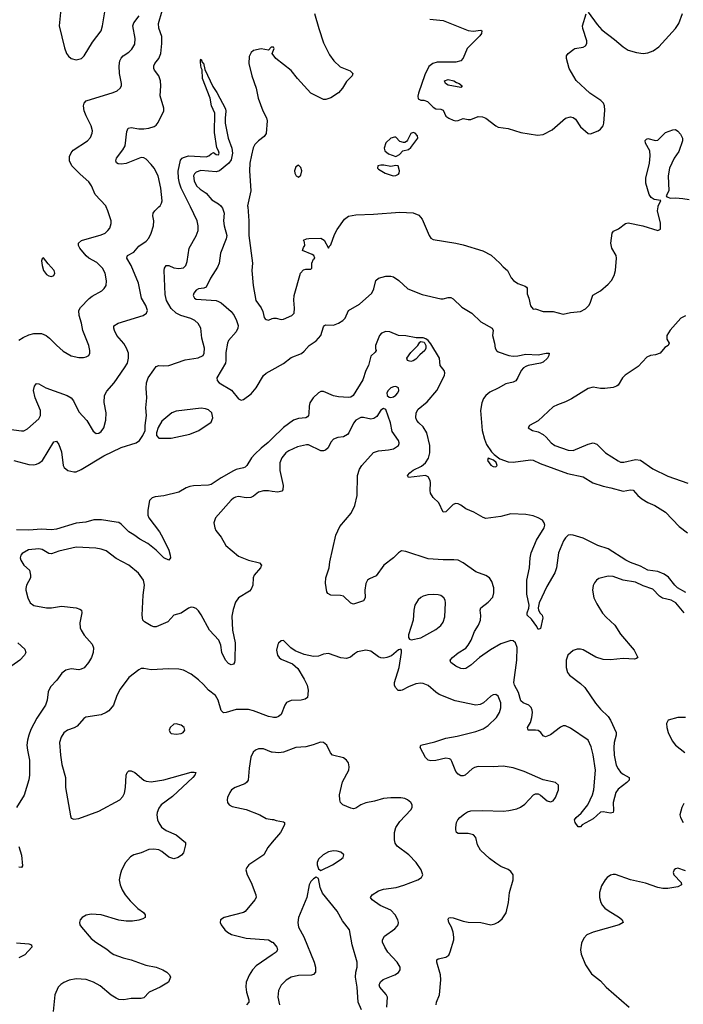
# Model space of a CAD drawing. Header units: inches. Extents: x 990586 to 1117858, y 769490 to 892071.
# Tile 129 of 248: x 1077976 to 1083293, y 803613 to 811500. Entities that reach past the tile are written whole.
import ezdxf

# ---------------------------------------------------------------- set-up
doc = ezdxf.new("R2010")
doc.units = ezdxf.units.IN
doc.header["$MEASUREMENT"] = 0
for name, color, linetype in [('B0870', 7, 'Continuous'), ('B0871', 7, 'Continuous'), ('B0880', 7, 'Continuous'), ('B0881', 7, 'Continuous')]:
    doc.layers.add(name, color=color, linetype=linetype)

msp = doc.modelspace()

# ---------------------------------------------------------------- linework, layer by layer
at = {"layer": 'B0870', "color": 6}
for points, elevation in [([(1077890, 808218.9), (1077990, 808205.4), (1078010, 808207.1), (1078037.6, 808222.4), (1078130, 808304), (1078142.3, 808330), (1078142.4, 808370), (1078101.1, 808470), (1078088.2, 808530), (1078094.2, 808565.8), (1078110, 808585.4), (1078130, 808583.6), (1078186.7, 808550), (1078355.5, 808490), (1078390, 808470.6), (1078406.8, 808446.8), (1078450, 808358.9), (1078513.1, 808290), (1078565.3, 808205.3), (1078590, 808186.4), (1078610, 808187.2), (1078630, 808201.4), (1078649.4, 808230), (1078667, 808293), (1078669.3, 808350), (1078652.4, 808432.4), (1078656.8, 808490), (1078675.7, 808524.3), (1078733.1, 808590), (1078817, 808710), (1078839.3, 808750), (1078849, 808790), (1078846.8, 808830), (1078832.7, 808870), (1078810, 808905), (1078755.1, 808970), (1078735.3, 809010), (1078729.3, 809030), (1078731, 809049), (1078765.2, 809070), (1078965, 809130), (1078992.8, 809150), (1079000.6, 809170), (1078987.5, 809210), (1078952.1, 809270), (1078928.1, 809390), (1078868.4, 809530), (1078834.1, 809590), (1078837.1, 809602.9), (1078840.8, 809610), (1078890, 809637.8), (1078930, 809685.3), (1078990, 809726.5), (1079010.6, 809750), (1079029.6, 809790), (1079047.1, 809850), (1079050.8, 809889.2), (1079043.1, 809930), (1079045, 809950), (1079058.3, 809970), (1079090.8, 810000)], 2600), ([(1077930, 807967.8), (1078050, 807937), (1078090, 807935), (1078110, 807938.7), (1078130, 807947), (1078158.4, 807970), (1078250, 808117.8), (1078270, 808125), (1078290, 808096.8), (1078310, 808038.6), (1078325.4, 807930), (1078332.5, 807912.5), (1078361.5, 807890), (1078410, 807877.3), (1078430, 807879.2), (1078470, 807896.1), (1078650, 808007), (1078790, 808073.4), (1078909.9, 808110), (1078935.3, 808130), (1078963.5, 808170), (1078980.7, 808210), (1078980.8, 808250), (1078993.2, 808330), (1078987, 808390), (1078995.8, 808470), (1078988.4, 808548.4), (1078992.1, 808590), (1079004.6, 808630), (1079050, 808696.2), (1079070, 808721.6), (1079090, 808729.1), (1079130, 808726.2), (1079170, 808730.6), (1079303.3, 808776.7), (1079407.5, 808792.5), (1079445.2, 808810), (1079454.6, 808830), (1079456.8, 808870), (1079436.1, 808950), (1079427.9, 809027.9), (1079406.2, 809066.2), (1079378.3, 809090), (1079346.7, 809106.7), (1079267.5, 809130), (1079230, 809149.9), (1079190, 809187.2), (1079152.8, 809250), (1079142.5, 809297.5), (1079134.9, 809490), (1079136.4, 809510), (1079150, 809530.8), (1079170, 809530.4), (1079210, 809513.6), (1079250, 809506.1), (1079290, 809513), (1079306.1, 809530), (1079316.9, 809563.1), (1079333.4, 809670), (1079391.2, 809768.8), (1079405.5, 809810), (1079407.5, 809850), (1079397.5, 809890), (1079343.6, 810000)], 2500), ([(1077968.2, 808931.8), (1078005.4, 808954.6), (1078050, 808976.3), (1078090, 808986.7), (1078150, 808985.1), (1078189.6, 808969.6), (1078215.9, 808950), (1078270, 808892), (1078325.2, 808845.2), (1078390, 808807.6), (1078450, 808793.4), (1078486.6, 808793.4), (1078510, 808798.6), (1078530, 808810.3), (1078538.7, 808830), (1078539.1, 808850), (1078530.3, 808890), (1078482.9, 809010), (1078471.7, 809070), (1078453.1, 809130), (1078451.5, 809170), (1078464.1, 809195.9), (1078533.4, 809266.6), (1078555.9, 809284.1), (1078633.1, 809326.9), (1078654.3, 809345.7), (1078668.1, 809370), (1078671.3, 809408.7), (1078660.9, 809470), (1078639, 809510), (1078595.5, 809555.5), (1078530, 809590), (1078507.7, 809607.7), (1078458.1, 809670), (1078446.6, 809690), (1078448, 809710), (1078471.5, 809730), (1078630, 809776.4), (1078660.1, 809790), (1078683.6, 809810), (1078698.4, 809830), (1078710, 809866.4), (1078709, 809890), (1078683.5, 809970), (1078669.9, 810000)], 2700), ([(1079593.9, 810000), (1079600.3, 809990), (1079614.2, 809950), (1079610.5, 809890), (1079614, 809850), (1079635.2, 809770), (1079630, 809744.7), (1079584.7, 809630), (1079575.2, 809550), (1079562, 809518), (1079504.8, 809430), (1079470, 809358.5), (1079450.6, 809349.4), (1079410, 809344.4), (1079390, 809332.7), (1079372.2, 809310), (1079367, 809290), (1079376, 809270), (1079390, 809260.8), (1079550, 809249.6), (1079570, 809243.9), (1079590, 809232.1), (1079670, 809163.1), (1079693.8, 809130), (1079714, 809090), (1079726.1, 809050), (1079724.7, 809030), (1079710, 808998.9), (1079650, 808930.3), (1079640.5, 808910), (1079627.1, 808832.9), (1079629.1, 808770), (1079624.8, 808750), (1079556.3, 808630), (1079557.2, 808610), (1079573.3, 808590), (1079672.5, 808532.5), (1079730, 808462.6), (1079750, 808452.8), (1079770, 808456.8), (1079830, 808501.8), (1079869.6, 808550), (1079930, 808650), (1079950, 808667.4), (1080000, 808695.9)], 2500), ([(1079803.4, 810000), (1079812.7, 809890), (1079811, 809770), (1079842.4, 809550), (1079836.9, 809490), (1079846.3, 809370), (1079868.7, 809250), (1079911.7, 809191.7), (1079923.6, 809163.6), (1079935.2, 809115.2), (1079943.1, 809103.1), (1079950, 809097.6), (1079970, 809094.3), (1080000, 809106.4)], 2600), ([(1080000, 808145.1), (1079967.3, 808112.7), (1079911, 808069), (1079859.3, 808020.7), (1079833.8, 807990), (1079796.8, 807930), (1079783.1, 807916.9), (1079770, 807909.7), (1079710, 807897.1), (1079690, 807887.3), (1079589.3, 807830.7), (1079510, 807776.8), (1079489.5, 807770.5), (1079370, 807765.2), (1079340, 807760), (1079310.6, 807749.4), (1079250, 807715.1), (1079130, 807687.2), (1079061.9, 807678.1), (1079038.3, 807670), (1079016.6, 807650), (1079002, 807570), (1079003.7, 807530), (1079009.7, 807510), (1079096.7, 807396.7), (1079123.9, 807350), (1079170, 807250), (1079182, 807210), (1079183.5, 807190), (1079170.5, 807170), (1079130, 807190.4), (1079070.4, 807250.4), (1079003.2, 807303.2), (1078938.6, 807338.6), (1078890, 807374.5), (1078850, 807397.4), (1078790, 807458.9), (1078770, 807471.3), (1078750, 807475.7), (1078632.8, 807492.8), (1078570, 807495.2), (1078506, 807474), (1078430, 807468.2), (1078270, 807418.4), (1078230, 807414.6), (1078150, 807419.5), (1078050.2, 807409.8), (1077950, 807414.9)], 2500), ([(1080000, 807722.1), (1079970, 807726.9), (1079930, 807726.4), (1079890, 807714.9), (1079850, 807684), (1079827.3, 807672.7), (1079790, 807671.3), (1079730, 807679.6), (1079704.8, 807675.2), (1079690, 807668.5), (1079670, 807650.8), (1079544.4, 807510), (1079531.9, 807470), (1079539.3, 807430), (1079548.9, 807408.9), (1079590, 807354.6), (1079627.2, 807287.2), (1079730, 807202.2), (1079810, 807172.1), (1079897.2, 807150), (1079914.8, 807130), (1079906.1, 807110), (1079855.6, 807050), (1079847.8, 807030), (1079843.3, 806970), (1079830, 806937.4), (1079816.3, 806923.7), (1079730.3, 806869.7), (1079705.4, 806834.6), (1079685.3, 806774.7), (1079677.1, 806722.9), (1079681.8, 806610), (1079702.5, 806510), (1079699.6, 806370), (1079697.4, 806350), (1079690, 806336.5), (1079670, 806333.3), (1079650, 806343.2), (1079624.8, 806370), (1079596.1, 806430), (1079588.8, 806490), (1079573.1, 806530), (1079496.6, 806610), (1079430, 806734), (1079410, 806764.3), (1079390, 806783.5), (1079370, 806792.8), (1079350, 806793.3), (1079330, 806786.7), (1079270, 806746.7), (1079210, 806729.4), (1079162.1, 806677.9), (1079070, 806636.4), (1079050, 806637.5), (1079030, 806645.8), (1078976, 806676), (1078964.2, 806690), (1078956.4, 806730), (1078964.7, 806890), (1078977.5, 806970), (1078968.4, 807010), (1078927.7, 807067.7), (1078851.9, 807131.9), (1078750, 807183.6), (1078670, 807245.6), (1078630, 807259.6), (1078586.7, 807266.7), (1078430, 807275.7), (1078290, 807243.3), (1078230, 807222.8), (1078210, 807223.6), (1078155.1, 807255.1), (1078130, 807261.9), (1078047.5, 807252.5), (1077997.1, 807222.9), (1077986.5, 807210), (1077980.3, 807190), (1077985.1, 807170), (1078010.6, 807130.6), (1078054, 807090), (1078063.4, 807050), (1078061.7, 807030), (1078030.3, 806970), (1078024.4, 806944.4), (1078024.6, 806930), (1078041.7, 806870), (1078059.9, 806830), (1078090, 806806.7), (1078190, 806790.3), (1078230, 806789.5), (1078310, 806802.1), (1078430, 806788.1), (1078459.3, 806779.3), (1078471.2, 806770), (1078474.2, 806750), (1078459.5, 806670), (1078461.3, 806630), (1078467.9, 806610), (1078491.9, 806570), (1078556.9, 806496.9), (1078568.2, 806468.2), (1078563.9, 806430), (1078551, 806390), (1078527.8, 806352.2), (1078491.7, 806308.3), (1078470, 806296.6), (1078450, 806293.4), (1078390, 806299.6), (1078346.8, 806290), (1078315.2, 806264.8), (1078274.6, 806210), (1078224.2, 806155.8), (1078204.8, 806115.2), (1078195.9, 806050), (1078183.6, 806010), (1078114.2, 805905.8), (1078066.4, 805813.6), (1078049.6, 805770.4), (1078038.2, 805730), (1078034.8, 805690), (1078037.9, 805650), (1078055.5, 805570), (1078055.2, 805450), (1078049.4, 805410.6), (1078012.5, 805287.5), (1077950.8, 805190)], 2600), ([(1077962.7, 806510), (1078016.7, 806456.7), (1078025.2, 806430), (1078016, 806410), (1077978.2, 806370), (1077914.7, 806325.3)], 2500), ([(1080000, 805913.1), (1079970, 805919.4), (1079850, 805965.3), (1079810, 805975.7), (1079710, 805974.5), (1079630, 805949.6), (1079608.3, 805948.3), (1079590, 805966.6), (1079566.9, 806050), (1079546.4, 806086.4), (1079490, 806129.3), (1079450, 806176), (1079410, 806213.6), (1079350, 806257.6), (1079290, 806290.7), (1079250, 806297.9), (1079170, 806301.1), (1079030, 806293.1), (1078970, 806302.8), (1078950, 806302.5), (1078930, 806293.6), (1078851.3, 806230), (1078782, 806138), (1078754.1, 806085.9), (1078729.2, 806010), (1078690, 805964.8), (1078670, 805949.9), (1078630, 805933.3), (1078506.5, 805913.5), (1078490, 805902.8), (1078437.6, 805842.4), (1078411.6, 805828.4), (1078358.5, 805810), (1078331, 805789), (1078307.7, 805752.3), (1078295.9, 805710), (1078302.7, 805610), (1078314, 805534), (1078342.2, 805430), (1078343.3, 805350), (1078383.1, 805123.1), (1078390, 805105.3), (1078410, 805095.5), (1078450, 805102.9), (1078610, 805159.9), (1078779.2, 805250), (1078803, 805277), (1078815.4, 805304.6), (1078823.9, 805350), (1078830.3, 805449.7), (1078837.6, 805470), (1078850, 805483.1), (1078870, 805484.1), (1078900.1, 805470), (1078970, 805407.6), (1078990, 805400.1), (1079030, 805395.8), (1079130, 805411.7), (1079350, 805472.4), (1079374.1, 805474.1), (1079388.4, 805470), (1079380.1, 805450), (1079362.2, 805430), (1079201.6, 805278.4), (1079110, 805212.1), (1079090, 805183.9), (1079077.2, 805150), (1079075.3, 805130), (1079081.7, 805090), (1079090, 805067.8), (1079113.5, 805033.5), (1079150, 805006.3), (1079229.3, 804970), (1079304.5, 804910), (1079304.5, 804890), (1079290, 804825.4), (1079272.6, 804807.4), (1079244.9, 804790), (1079210, 804779.9), (1079170, 804790.9), (1079116.1, 804836.1), (1079090, 804851.1), (1079050, 804857.1), (1079010, 804852.4), (1078950, 804827.1), (1078890, 804810.4), (1078865.2, 804794.8), (1078824.1, 804750), (1078791.9, 804688.1), (1078780.1, 804650), (1078774.6, 804610), (1078780.7, 804570), (1078798.3, 804530), (1078820.6, 804490), (1078861.1, 804441.1), (1078922.1, 804382.1), (1078967.2, 804350), (1078981.1, 804330), (1078981.3, 804310), (1078962.4, 804297.6), (1078931.7, 804288.3), (1078879.5, 804280.5), (1078830, 804279.1), (1078770, 804288.5), (1078630, 804330.6), (1078550, 804334.2), (1078510, 804326.2), (1078478, 804310), (1078460.2, 804290), (1078454.8, 804270), (1078459.5, 804250), (1078471.4, 804230), (1078550, 804141.5), (1078587.2, 804110), (1078674.7, 804054.7), (1078710, 804025.5), (1078731.9, 804011.9), (1078804.5, 803984.5), (1078870, 803968.4), (1078987.7, 803927.7), (1079070, 803910.4), (1079122.3, 803890), (1079155.8, 803870), (1079176.8, 803850), (1079183.5, 803830), (1079169.3, 803790.7), (1079102.3, 803750), (1079014.9, 803710), (1078970, 803666.2), (1078950, 803660.8), (1078870, 803661.1), (1078810, 803648.6), (1078770, 803652.9), (1078750, 803661.6), (1078710, 803687.7), (1078621, 803761), (1078566.4, 803790), (1078510, 803812.6), (1078430, 803816.7), (1078373.4, 803806.6), (1078330, 803789), (1078307, 803773), (1078285.4, 803750), (1078259.2, 803690), (1078245.3, 803554.7)], 2700), ([(1080000, 805633.6), (1079994.3, 805634.3), (1079930, 805659.9), (1079890, 805660.5), (1079866.2, 805650), (1079847.8, 805632.2), (1079827.4, 805592.6), (1079814.1, 805505.9), (1079807.5, 805410), (1079793.8, 805390), (1079779.7, 805380.3), (1079702.8, 805350), (1079674.4, 805330), (1079659.8, 805310), (1079641.2, 805270), (1079637.5, 805250), (1079640.8, 805230), (1079655.6, 805210), (1079678.2, 805198.2), (1079790, 805172.7), (1079900.9, 805130), (1079950, 805100.5), (1080000, 805094.4)], 2800), ([(1080000, 804912.4), (1079964.2, 804870), (1079933.3, 804810), (1079812.5, 804730), (1079795.3, 804710), (1079789.1, 804690), (1079798.3, 804650), (1079832.1, 804590), (1079868.6, 804490), (1079869.6, 804470), (1079859.6, 804450), (1079783.7, 804356.3), (1079770, 804348.4), (1079615.8, 804310), (1079584.7, 804290), (1079583.2, 804270), (1079591.3, 804250), (1079620.3, 804210), (1079641.5, 804190), (1079672.1, 804172.1), (1079790, 804142.2), (1079970, 804130), (1080000, 804112.3)], 2800), ([(1077970, 804878.7), (1077991.6, 804808.4), (1077997.9, 804722.1), (1077990.1, 804709.9), (1077970, 804711.6)], 2600), ([(1077950, 804106.6), (1078050, 804097.8), (1078071.4, 804090), (1078074.6, 804070), (1078018.5, 804010), (1077970, 803985.9)], 2600), ([(1080000, 804008.6), (1079870, 803921.3), (1079840.4, 803890), (1079813.8, 803846.2), (1079790.7, 803790), (1079787.1, 803752.9), (1079793.7, 803710), (1079811.1, 803650), (1079811.7, 803630), (1079793.5, 803610)], 2800)]:
    msp.add_lwpolyline(points, dxfattribs=dict(at, elevation=elevation))
for points, elevation in [([(1078168, 809592), (1078156.3, 809583.7), (1078150.5, 809569.5), (1078155.3, 809530), (1078167.5, 809490), (1078190, 809459.6), (1078210, 809447.6), (1078230, 809443.1), (1078250, 809450.6), (1078257.6, 809470), (1078253.5, 809490), (1078204, 809544)], 2800), ([(1079430, 808387.8), (1079230, 808363.7), (1079194.7, 808350), (1079116.1, 808283.9), (1079086.8, 808233.2), (1079072.9, 808190), (1079072.9, 808170), (1079090, 808148.3), (1079190, 808148.1), (1079340, 808180), (1079412.7, 808210), (1079510, 808276.6), (1079524.9, 808310), (1079516, 808350), (1079490, 808374.5), (1079464.2, 808384.2)], 2500), ([(1079230, 805859.8), (1079210, 805856.1), (1079180.9, 805830), (1079174.6, 805810), (1079181.3, 805790), (1079190, 805783.6), (1079230, 805776.2), (1079270, 805782.8), (1079285.1, 805790), (1079299.7, 805810), (1079293.5, 805830), (1079269.5, 805850)], 2800)]:
    msp.add_lwpolyline(points, close=True, dxfattribs=dict(at, elevation=elevation))
at = {"layer": 'B0871', "color": 6}
for points, elevation in [([(1078307.8, 811610), (1078292.8, 811450), (1078335.1, 811275.1), (1078350.2, 811230), (1078366.6, 811206.6), (1078388, 811188), (1078430, 811177.8), (1078470.6, 811189.4), (1078492.7, 811210), (1078559.2, 811320.8), (1078629.2, 811410), (1078640.7, 811450), (1078658.1, 811561.9)], 2800), ([(1078669.9, 810000), (1078665.4, 810010), (1078580.6, 810100.6), (1078552.1, 810170), (1078530, 810201.3), (1078461.6, 810261.6), (1078394.4, 810330), (1078376.4, 810370), (1078376.6, 810403.4), (1078387.5, 810432.5), (1078405.5, 810454.5), (1078518.6, 810530), (1078543, 810557), (1078558.3, 810590), (1078559.8, 810610), (1078549.7, 810650), (1078508, 810730), (1078494.1, 810770), (1078488, 810810), (1078491.6, 810830), (1078510, 810850.1), (1078724.7, 810915.3), (1078758, 810930), (1078781.6, 810950), (1078791.4, 810970), (1078792, 810988), (1078775.3, 811070), (1078774.2, 811130), (1078778.6, 811170), (1078788.4, 811191.6), (1078805.4, 811210), (1078850, 811240.5), (1078875.8, 811264.2), (1078897.5, 811302.5), (1078900.3, 811350), (1078883.2, 811450), (1078890, 811473.8), (1078933.8, 811530)], 2700), ([(1079090.8, 810000), (1079101.7, 810010), (1079112.9, 810030), (1079116.8, 810050), (1079108.1, 810150), (1079085.7, 810250), (1079053.4, 810310), (1079030, 810341.1), (1078990, 810381.8), (1078970, 810394.1), (1078950, 810395.8), (1078830, 810349.2), (1078790, 810341.3), (1078764.1, 810344.1), (1078753.1, 810353.1), (1078747.2, 810370), (1078750.8, 810390), (1078803.3, 810456.7), (1078821.7, 810490), (1078835.6, 810604.4), (1078846.5, 810630), (1078870, 810636.9), (1078930, 810625.7), (1078970, 810624.4), (1079010, 810630.4), (1079054.9, 810645.1), (1079070, 810655.1), (1079084.5, 810675.5), (1079131.6, 810770), (1079131.8, 810790), (1079102.5, 810890), (1079108.4, 810970), (1079105.6, 811010), (1079090.8, 811050), (1079055.7, 811095.7), (1079050.4, 811110), (1079050.9, 811130), (1079060.3, 811150), (1079091.3, 811190), (1079108.1, 811230), (1079115.2, 811310), (1079114.5, 811365.5), (1079092.4, 811432.4), (1079087.5, 811470), (1079116.8, 811570)], 2600), ([(1080000, 811279.1), (1079990, 811278.5), (1079970, 811256.5), (1079910, 811266.6), (1079850, 811252), (1079830, 811235.8), (1079816.1, 811203.9), (1079813.1, 811150), (1079835.2, 811050), (1079871.3, 810950), (1079886.9, 810870), (1079924.7, 810770), (1079953.8, 810713.8), (1079959.3, 810690), (1079951.7, 810588.3), (1079936.1, 810563.9), (1079889.6, 810530.4), (1079860.2, 810499.8), (1079847.4, 810472.6), (1079833.6, 810413.6), (1079821.3, 810350), (1079816.8, 810290), (1079827.9, 810130), (1079802.6, 810010), (1079803.4, 810000)], 2600), ([(1079343.6, 810000), (1079270, 810150.4), (1079256.1, 810190), (1079249.3, 810230), (1079247.1, 810287.1), (1079264.9, 810375.1), (1079277, 810390), (1079290, 810397.3), (1079330, 810409.2), (1079470, 810402.5), (1079492, 810410), (1079510, 810426), (1079530, 810434.8), (1079550, 810420.5), (1079570, 810417.3), (1079574.7, 810430), (1079570, 810449), (1079554.5, 810474.5), (1079537.4, 810597.4), (1079538.5, 810750), (1079513.8, 810810), (1079502.9, 810870), (1079442.2, 811030), (1079437.5, 811097.5), (1079430, 811114), (1079423.9, 811156.1), (1079424.7, 811175.3), (1079430, 811182.8), (1079439, 811159), (1079450, 811150.4), (1079460.4, 811100.4), (1079524.9, 810964.9), (1079555.9, 810915.9), (1079624.6, 810784.6), (1079628.2, 810768.2), (1079621.6, 810710), (1079622.2, 810670), (1079646.4, 810550), (1079675.9, 810470), (1079680.4, 810430), (1079670, 810376.8), (1079652.9, 810350), (1079577.9, 810290), (1079550, 810281.3), (1079428.4, 810291.6), (1079390, 810277.8), (1079376.1, 810263.9), (1079370.1, 810250), (1079372.9, 810210), (1079392, 810170), (1079421.7, 810141.7), (1079470, 810109.3), (1079516.2, 810056.2), (1079570, 810025.3), (1079587.5, 810010), (1079593.9, 810000)], 2500)]:
    msp.add_lwpolyline(points, dxfattribs=dict(at, elevation=elevation))
at = {"layer": 'B0880', "color": 6}
for points, elevation in [([(1080000, 809106.4), (1080010, 809110.4), (1080030, 809109.9), (1080070, 809098.6), (1080090, 809100.9), (1080155.5, 809130), (1080175.2, 809150), (1080178.6, 809190), (1080173.6, 809253.6), (1080176.3, 809290), (1080225.9, 809470), (1080250, 809495.2), (1080270, 809502), (1080310, 809501.6), (1080314.3, 809505.7), (1080317.9, 809510), (1080316.9, 809550), (1080330, 809580.9), (1080340.5, 809590), (1080332.3, 809610), (1080319.1, 809619.1), (1080242.6, 809650), (1080250, 809676), (1080261.2, 809690), (1080258, 809718), (1080250, 809734), (1080275.3, 809744.7), (1080293.2, 809746.8), (1080390, 809750.5), (1080414.5, 809734.5), (1080450, 809668.5), (1080456.4, 809683.6), (1080470, 809697.4), (1080499.6, 809780.4), (1080521.1, 809818.9), (1080577.3, 809902.7), (1080610, 809926.3), (1080670, 809936.6), (1080810, 809941.6), (1081021.3, 809958.7), (1081130, 809952.2), (1081174.9, 809934.9), (1081202.1, 809902.1), (1081256.6, 809770), (1081270, 809749.6), (1081290, 809738.2), (1081470, 809710.7), (1081530, 809697), (1081687.4, 809647.4), (1081753.7, 809613.7), (1081823.9, 809550), (1081850, 809519), (1081885.4, 809490), (1081913.5, 809433.5), (1081933.6, 809410), (1081965.9, 809385.9), (1082026.5, 809366.5), (1082036.8, 809356.8), (1082041.6, 809350), (1082043.1, 809303.1), (1082056.6, 809270), (1082068.2, 809208.2), (1082090, 809180.9), (1082110, 809183.6), (1082170, 809161.2), (1082250, 809163.6), (1082330, 809140.2), (1082390, 809154.7), (1082470, 809161.7), (1082510, 809184.8), (1082535.1, 809210), (1082546.6, 809230), (1082567, 809293), (1082630, 809328.3), (1082690, 809381.7), (1082717.1, 809410), (1082739.9, 809450), (1082748.8, 809490), (1082758.8, 809590), (1082754.5, 809610), (1082721.6, 809670), (1082713.5, 809710), (1082724.3, 809790), (1082734.3, 809805.7), (1082774.1, 809825.9), (1082830, 809867.7), (1082850, 809871.8), (1082967.7, 809847.7), (1083090, 809811.5), (1083110, 809821.3), (1083110.6, 809869.4), (1083087.4, 809970), (1083091.5, 810000)], 2600), ([(1080000, 808695.9), (1080090, 808747.1), (1080150, 808792.8), (1080232.8, 808827.2), (1080255.2, 808844.8), (1080295.9, 808890), (1080352.6, 808927.4), (1080388, 808970), (1080410, 809038.4), (1080419.1, 809050), (1080430, 809055), (1080490, 809054.4), (1080530, 809068.4), (1080565, 809090), (1080584.7, 809110), (1080610, 809171.3), (1080697.9, 809222.1), (1080798.5, 809310), (1080814.9, 809345.1), (1080828.7, 809411.3), (1080851, 809429), (1080910, 809445.2), (1080950, 809446.7), (1080970, 809439.7), (1081014.2, 809410), (1081085.1, 809345.1), (1081199.6, 809299.6), (1081350, 809264.3), (1081370, 809263.4), (1081410, 809275), (1081430, 809275.4), (1081450, 809264.1), (1081518.3, 809198.3), (1081597.5, 809150), (1081670, 809079.5), (1081762.2, 809030), (1081768.9, 809010), (1081763, 808970), (1081781, 808910), (1081784.7, 808870), (1081796.2, 808850), (1081810, 808839.6), (1081895.5, 808810), (1081930, 808805), (1081967, 808807), (1082030, 808820), (1082130, 808814.7), (1082194.5, 808830), (1082219.5, 808830), (1082216.9, 808810), (1082203.6, 808790), (1082170, 808756.3), (1082150, 808747.4), (1082050, 808730.5), (1082030, 808723), (1082011.5, 808710), (1081994.8, 808690), (1081967, 808633), (1081950, 808608.4), (1081930, 808597.4), (1081870, 808584.4), (1081810, 808548.2), (1081744, 808516), (1081710.7, 808490), (1081693.2, 808466.8), (1081677.8, 808430), (1081669.3, 808370), (1081681.2, 808210), (1081700.2, 808140.2), (1081717, 808097), (1081757.2, 808037.2), (1081777.1, 808017.1), (1081821.9, 807981.9), (1081890, 807957.9), (1081930, 807956.6), (1082070, 807973.5), (1082090, 807970.6), (1082145.1, 807945.1), (1082364.6, 807864.6), (1082490, 807839.1), (1082569.2, 807789.2), (1082650, 807762.2), (1082711.4, 807751.4), (1082810, 807723.7), (1082870, 807733), (1082890, 807730.4), (1082928.1, 807688.1), (1082961.5, 807661.5), (1083010, 807633.3), (1083064.8, 807610), (1083150, 807555.1), (1083259.6, 807439.6), (1083326.6, 807390)], 2500), ([(1083310, 809126.9), (1083273.7, 809110), (1083186.6, 809013.4), (1083161.1, 808970), (1083161.9, 808941.9), (1083178.3, 808910), (1083172, 808890), (1083145.2, 808874.8), (1083107.6, 808830), (1083070, 808816), (1083030, 808810.3), (1083002, 808798), (1082930, 808721.3), (1082827.2, 808652.8), (1082806.7, 808630), (1082770, 808571.5), (1082756.8, 808563.2), (1082730, 808553.2), (1082664.5, 808544.5), (1082630, 808544.9), (1082570, 808555.8), (1082530, 808546.8), (1082397.1, 808462.9), (1082350, 808438), (1082284.3, 808415.7), (1082250, 808398.1), (1082130, 808287.8), (1082059.5, 808250), (1082049.1, 808230), (1082084.9, 808210), (1082130, 808198.3), (1082170, 808177.2), (1082195.5, 808155.5), (1082235.3, 808110), (1082263.3, 808090), (1082370, 808052.8), (1082410, 808050), (1082530, 808101.1), (1082570.6, 808110.6), (1082601, 808101), (1082670.6, 808030.6), (1082770, 807965.4), (1082790, 807956.7), (1082816.1, 807956.1), (1082910, 807977.9), (1082950, 807970.7), (1083050, 807903.5), (1083170, 807843.1), (1083330, 807786.5)], 2600), ([(1083313, 806913), (1083246.8, 806950), (1083225.8, 806970), (1083175.6, 807035.6), (1083138.4, 807058.4), (1083090, 807078.8), (1083009.9, 807089.9), (1082950, 807123.5), (1082870, 807151.7), (1082832.9, 807170), (1082690, 807262.3), (1082607.2, 807287.2), (1082490, 807346.7), (1082410, 807370.8), (1082390, 807373.8), (1082370, 807370.2), (1082350, 807350.8), (1082334.4, 807325.6), (1082291.7, 807230), (1082276.8, 807110), (1082264.3, 807070), (1082199.9, 806960.1), (1082136.9, 806830), (1082131.2, 806790), (1082133.9, 806770), (1082146.2, 806746.2), (1082161.7, 806730), (1082167.3, 806710), (1082150, 806623.5), (1082130, 806616.1), (1082119.2, 806639.2), (1082077.2, 806697.2), (1082042.3, 806730), (1082042.3, 806750), (1082054.6, 806785.4), (1082056.8, 806810), (1082038.3, 806898.3), (1082038.4, 807010), (1082061.8, 807110), (1082066.8, 807190), (1082074.2, 807230), (1082116, 807330), (1082177, 807430), (1082182.5, 807450), (1082179.4, 807470), (1082164.3, 807490), (1082130.6, 807510.6), (1082090, 807525.2), (1082030, 807537.5), (1081910, 807541.7), (1081830, 807519.8), (1081710, 807505.4), (1081690, 807511.8), (1081615.8, 807555.8), (1081550, 807581.1), (1081511.9, 807611.9), (1081490, 807623.1), (1081470, 807624.8), (1081450, 807617.6), (1081390, 807558.1), (1081370, 807555.9), (1081335.1, 807630), (1081290, 807671.7), (1081267.3, 807707.3), (1081263.8, 807730), (1081267.9, 807790), (1081265, 807810), (1081250, 807838.3), (1081228.7, 807848.7), (1081090, 807833.3), (1081082.3, 807850), (1081101.1, 807870), (1081130, 807891), (1081195.6, 807924.4), (1081226.5, 807950), (1081251.3, 807988.7), (1081261.7, 808030), (1081262.7, 808090), (1081238.2, 808190), (1081210, 808239.8), (1081174.4, 808270), (1081158.3, 808290), (1081149.5, 808310), (1081152.5, 808350), (1081170, 808379), (1081240.2, 808439.8), (1081318.1, 808530), (1081378.5, 808650), (1081383.6, 808670), (1081377.1, 808690), (1081345.3, 808730), (1081339.6, 808790), (1081270, 808904.5), (1081250, 808929.8), (1081230, 808944.5), (1081210, 808950.8), (1081152.5, 808952.5), (1081070, 808968.7), (1081010, 808970.7), (1080940.6, 809000.6), (1080910, 809003.2), (1080873.8, 808990), (1080858.5, 808970), (1080826.6, 808890), (1080826.3, 808866.3), (1080832, 808850), (1080823.6, 808836.4), (1080790, 808805.3), (1080771.7, 808730), (1080749.6, 808690), (1080724.3, 808615.7), (1080649, 808490), (1080630, 808477.5), (1080610, 808473.7), (1080530, 808479.7), (1080490, 808486.9), (1080410, 808521.2), (1080390, 808520.8), (1080370, 808511.6), (1080328.7, 808470), (1080301.6, 808430), (1080294.9, 808405.1), (1080293.5, 808346.5), (1080290.3, 808329.7), (1080281.2, 808318.8), (1080269.4, 808310.6), (1080210, 808306.6), (1080170, 808292.6), (1080090, 808234.5), (1080000, 808145.1)], 2500), ([(1083299.4, 806750), (1083233.6, 806830), (1083195.4, 806850), (1083125.4, 806865.4), (1083101.5, 806881.5), (1083050, 806938.3), (1082970, 806965.3), (1082910, 806995.8), (1082811.5, 807011.5), (1082730, 807041), (1082690, 807043.7), (1082617.3, 807022.7), (1082597.1, 807010), (1082580.8, 806990), (1082571.5, 806968.5), (1082565.2, 806930), (1082575.6, 806870), (1082600.4, 806820.4), (1082646.8, 806746.8), (1082674.8, 806714.8), (1082745.3, 806650), (1082790, 806578.4), (1082899.1, 806450), (1082929.1, 806390), (1082917.8, 806382.2), (1082900.8, 806379.2), (1082810, 806382.1), (1082710, 806371.9), (1082650, 806374.5), (1082592.6, 806392.6), (1082490, 806452.2), (1082470, 806458.2), (1082441.3, 806458.7), (1082410, 806448.5), (1082368.8, 806410), (1082354.9, 806370), (1082354.5, 806310), (1082365.9, 806270), (1082380.1, 806250), (1082470, 806183.7), (1082503.7, 806150), (1082590, 806024.7), (1082630, 805977.5), (1082690, 805917.9), (1082709, 805890), (1082754.4, 805790), (1082755.3, 805770), (1082740, 805710), (1082735.3, 805670), (1082740, 805610), (1082756.3, 805530), (1082770, 805498.3), (1082790, 805473), (1082810, 805456.6), (1082858.8, 805430), (1082859.1, 805410), (1082839.6, 805390), (1082770, 805337.9), (1082752.9, 805310), (1082729.8, 805230), (1082734.3, 805165.7), (1082730.5, 805149.5), (1082710, 805143.9), (1082650, 805155.7), (1082630, 805153), (1082570, 805099.8), (1082481.6, 805050), (1082470, 805033.8), (1082450, 805034.4), (1082425.8, 805070), (1082422.3, 805090), (1082435.6, 805110), (1082475.5, 805144.5), (1082529.1, 805210.9), (1082564.6, 805290), (1082575.5, 805330), (1082590.4, 805490), (1082571.8, 805611.8), (1082555.8, 805675.8), (1082529.5, 805730), (1082390, 805824.1), (1082350, 805843.9), (1082330, 805842.9), (1082310, 805833.2), (1082230, 805771.3), (1082190, 805754.5), (1082170, 805763.2), (1082151, 805791), (1082130, 805805.8), (1082110, 805810), (1082049.4, 805810), (1082045, 805830), (1082068.6, 805871.4), (1082079.7, 805910), (1082085, 805950), (1082082.8, 805970), (1082074, 805990), (1082055, 806010), (1082009, 806029), (1081990, 806045.1), (1081971.8, 806111.8), (1081939.2, 806170), (1081935.8, 806190), (1081959.2, 806370), (1081960.7, 806470), (1081948.6, 806508.6), (1081930, 806523.9), (1081910, 806526.6), (1081830, 806499.6), (1081747.6, 806452.4), (1081660.8, 806390), (1081590, 806330.3), (1081550, 806304.4), (1081530, 806299.2), (1081510, 806301.8), (1081470, 806321.2), (1081429.9, 806350), (1081426, 806370), (1081442.6, 806390), (1081490, 806427.3), (1081550, 806465.8), (1081570.2, 806490), (1081592.8, 806530), (1081619.8, 806600.2), (1081651.4, 806650), (1081669.4, 806690), (1081671.9, 806728.1), (1081666.3, 806770), (1081671.4, 806790), (1081730, 806833.1), (1081765.8, 806874.2), (1081775.8, 806910), (1081773.9, 806950), (1081759.8, 806999.8), (1081741.1, 807030), (1081710, 807049.1), (1081630, 807076.4), (1081530, 807150.3), (1081490, 807171.1), (1081454.7, 807174.7), (1081370, 807173), (1081250, 807181.6), (1081070, 807239.7), (1081035.3, 807244.7), (1081010, 807230.7), (1080970.7, 807190), (1080892.8, 807130), (1080833.5, 807046.5), (1080777.6, 807022.4), (1080762.2, 807010), (1080750, 806982.7), (1080740.2, 806930), (1080743.5, 806870), (1080730, 806845.8), (1080650, 806818.6), (1080630, 806825.3), (1080570, 806881.3), (1080547.4, 806887.4), (1080470, 806891.2), (1080444.8, 806904.8), (1080436.3, 806916.3), (1080427.1, 806987.1), (1080429.6, 807030), (1080455.4, 807110), (1080462.1, 807157.9), (1080509, 807370), (1080540.7, 807439.3), (1080631.6, 807548.4), (1080661.9, 807610), (1080681, 807690), (1080683.3, 807850), (1080699, 807901), (1080718.2, 807930), (1080810, 808032), (1080850, 808047.8), (1080930, 808054.9), (1080970, 808063.4), (1081010, 808089.1), (1081016, 808104), (1081017.7, 808110), (1081009.9, 808130), (1080960.3, 808200.3), (1080946.7, 808270), (1080910, 808378), (1080890, 808386.4), (1080870, 808371.6), (1080838.4, 808321.6), (1080814.1, 808305.9), (1080790, 808300.3), (1080730, 808313.7), (1080710, 808313.1), (1080670, 808292.5), (1080651.5, 808268.5), (1080614.6, 808190), (1080603.6, 808176.4), (1080570, 808157.8), (1080526.4, 808153.6), (1080490, 808140.3), (1080470, 808116.7), (1080448.9, 808071.1), (1080427.6, 808052.4), (1080410, 808046.4), (1080390, 808046.8), (1080290, 808094), (1080273.9, 808093.9), (1080201.7, 808078.3), (1080132.2, 808047.8), (1080109.4, 808030), (1080075.2, 807990), (1080059.2, 807950), (1080061.5, 807890), (1080087.9, 807770), (1080085.4, 807734.6), (1080076.8, 807723.2), (1080045.1, 807714.9), (1080000, 807722.1)], 2600), ([(1081313.2, 803610), (1081315.5, 803630), (1081339.4, 803690), (1081350.6, 803810), (1081346.7, 803850), (1081318.4, 803950), (1081318.7, 803970), (1081330, 803978.5), (1081390, 803990.8), (1081413.1, 804006.9), (1081425.7, 804034.3), (1081453.7, 804130), (1081455.4, 804150), (1081449.6, 804190), (1081435.4, 804230), (1081413.9, 804270), (1081410, 804296.4), (1081415.2, 804304.8), (1081430, 804308.3), (1081450, 804306), (1081530, 804279.7), (1081568.2, 804271.8), (1081670, 804267.7), (1081750, 804249.7), (1081783.1, 804256.9), (1081809.6, 804270.4), (1081841.5, 804298.5), (1081873, 804347), (1081892.1, 804430), (1081900.1, 804510), (1081929.9, 804610), (1081928.8, 804650), (1081910, 804678.3), (1081890, 804692.3), (1081830, 804718), (1081790, 804743.7), (1081741.5, 804781.5), (1081668.4, 804848.4), (1081643.6, 804890), (1081630.5, 804950.5), (1081611.4, 804970), (1081570, 804981.2), (1081490, 804981.7), (1081476, 804990), (1081469.9, 805009.9), (1081470.5, 805030.5), (1081477.1, 805070), (1081485.7, 805090), (1081502, 805110), (1081540.1, 805139.9), (1081565.1, 805154.9), (1081590, 805163), (1081686.1, 805166.1), (1081850, 805160.8), (1081895.4, 805164.6), (1081960.1, 805179.9), (1081987.7, 805192.3), (1082023.1, 805216.9), (1082094, 805290), (1082110, 805300.3), (1082130, 805298), (1082150, 805287.7), (1082202.7, 805242.7), (1082230, 805234.3), (1082250, 805244.5), (1082268.9, 805270), (1082292.5, 805330), (1082292.2, 805370), (1082270, 805389), (1082170, 805411.5), (1082018.3, 805478.3), (1081930, 805507.5), (1081850, 805520.8), (1081770, 805514.9), (1081650, 805519.5), (1081620.1, 805510), (1081601.6, 805498.4), (1081545.6, 805450), (1081530, 805442.8), (1081510, 805442.9), (1081490, 805455.9), (1081470, 805479.4), (1081439.3, 805559.3), (1081430, 805575), (1081420.2, 805580.2), (1081390, 805583.6), (1081310, 805567.2), (1081270, 805564.5), (1081249.2, 805569.2), (1081226.4, 805590), (1081185.5, 805670), (1081189.9, 805690.1), (1081303.4, 805716.6), (1081390, 805743.9), (1081479.9, 805759.9), (1081630, 805797.9), (1081690, 805819.7), (1081730, 805846.1), (1081797.5, 805910), (1081821.1, 805950), (1081831.1, 805988.9), (1081831.1, 806028.9), (1081810, 806080.8), (1081790, 806094.4), (1081770, 806093.4), (1081750, 806080.9), (1081692.2, 806027.8), (1081664.4, 806015.6), (1081630, 806010.6), (1081465.4, 806045.4), (1081335.9, 806095.9), (1081310, 806112.3), (1081250, 806166.5), (1081210, 806184.3), (1081190, 806186.8), (1081150, 806179.8), (1081090, 806156.1), (1081041.3, 806130), (1081030, 806126.2), (1081007.9, 806127.9), (1080986.1, 806150), (1080979.7, 806170), (1080979.7, 806190), (1081015.6, 806310), (1081036.2, 806430), (1081035.1, 806450), (1081030, 806457), (1081010, 806452.6), (1080954.6, 806405.4), (1080918.9, 806390), (1080894.1, 806385.9), (1080870, 806388.6), (1080850, 806397.1), (1080790, 806442.2), (1080750, 806449.9), (1080683.9, 806436.1), (1080658.5, 806421.5), (1080626.2, 806393.8), (1080595.9, 806384.1), (1080548.6, 806388.6), (1080450, 806422.7), (1080410, 806418.6), (1080370, 806403.1), (1080330, 806399.5), (1080255.1, 806415.1), (1080184.2, 806444.2), (1080149.4, 806469.4), (1080090, 806527.6), (1080070, 806525.6), (1080050, 806507), (1080044.6, 806495.4), (1080035, 806450), (1080042.7, 806410), (1080054.4, 806390), (1080070, 806377.1), (1080161.7, 806341.7), (1080204.4, 806304.4), (1080256.6, 806216.6), (1080279, 806170), (1080287, 806130), (1080285.2, 806094.8), (1080281.7, 806070), (1080262.8, 806057.2), (1080230.6, 806049.4), (1080150, 806046.3), (1080115.1, 806030), (1080101.3, 806010), (1080070, 805934.6), (1080050, 805917.9), (1080030, 805911.7), (1080008.8, 805911.2), (1080000, 805913.1)], 2700), ([(1083310, 805910.3), (1083248.9, 805911.1), (1083172.2, 805890), (1083157.2, 805862.8), (1083159.8, 805830), (1083171.5, 805790), (1083204.6, 805724.6), (1083229.3, 805689.3), (1083305.8, 805630)], 2700), ([(1080918.3, 803590), (1080923.2, 803670), (1080913, 803693), (1080862.7, 803750), (1080857.6, 803770), (1080860.3, 803779.7), (1080866.6, 803793.4), (1080888.6, 803811.4), (1080980.9, 803850), (1081010, 803868.1), (1081024.6, 803890), (1081025.5, 803910), (1081001, 803950), (1080925.3, 804030), (1080901, 804070), (1080884.3, 804110), (1080883.8, 804130), (1080899.8, 804160.2), (1080981.1, 804218.9), (1081001.2, 804238.8), (1081008.4, 804250), (1081011.3, 804268.7), (1081006.5, 804290), (1080983.5, 804330), (1080950, 804366.2), (1080865.2, 804405.2), (1080799, 804450), (1080788.1, 804470), (1080799.4, 804490), (1080850, 804521.7), (1080890, 804535.1), (1080992.6, 804550), (1081053.4, 804566.6), (1081165, 804610), (1081196.2, 804630), (1081206.7, 804650), (1081193.5, 804690), (1081151.7, 804750), (1081094.9, 804810), (1081000, 804880), (1080985, 804905), (1080979.5, 804930), (1080979.8, 804990), (1080989.2, 805030.8), (1081021.5, 805078.5), (1081110.4, 805170), (1081119.9, 805190), (1081120.6, 805210), (1081109.8, 805230), (1081083.9, 805250), (1081060.8, 805260.8), (1081030, 805266.7), (1080950, 805267.1), (1080890, 805261.1), (1080820.2, 805239.8), (1080750, 805227.5), (1080710, 805210.4), (1080670, 805184.6), (1080650, 805180.1), (1080630, 805183.6), (1080564.3, 805210), (1080546.1, 805230), (1080540.6, 805250), (1080539.6, 805290), (1080563.7, 805396.3), (1080612.7, 805490), (1080615.8, 805515.8), (1080610, 805546.6), (1080594.5, 805570), (1080570, 805586.9), (1080481.8, 805610), (1080467.4, 805627.4), (1080436.7, 805690), (1080410, 805711.5), (1080386.3, 805713.7), (1080328.5, 805691.5), (1080270, 805675.9), (1080190, 805669.2), (1080090, 805633), (1080053.1, 805626.9), (1080000, 805633.6)], 2800), ([(1083297.7, 805222.3), (1083280.1, 805190), (1083265.5, 805130), (1083269.6, 805110), (1083293.1, 805070)], 2700), ([(1080000, 805094.4), (1080010, 805093.2), (1080030, 805085.7), (1080090, 805076.2), (1080097.6, 805070), (1080098.7, 805050), (1080065.5, 804990), (1080000, 804912.4)], 2800), ([(1083310, 804682), (1083250, 804704), (1083230, 804698.6), (1083219.7, 804690), (1083211.6, 804670), (1083216.8, 804650), (1083276.8, 804590), (1083278.6, 804570), (1083250, 804555), (1083170, 804541.3), (1083130, 804541.3), (1083090, 804548.3), (1082990, 804584.3), (1082870.9, 804610.9), (1082750, 804652.7), (1082730, 804653.6), (1082710, 804647.9), (1082682.9, 804630), (1082666.5, 804610), (1082638.6, 804561.4), (1082621.4, 804510), (1082621.4, 804470), (1082631.4, 804430), (1082645.5, 804405.5), (1082664.5, 804384.5), (1082690, 804364.6), (1082781.3, 804310), (1082803, 804290), (1082811.1, 804270), (1082779.5, 804250), (1082570, 804192.6), (1082519, 804170), (1082495.6, 804144.4), (1082476.6, 804103.4), (1082470.4, 804050.4), (1082474.2, 804014.2), (1082510.1, 803930), (1082557.3, 803857.3), (1082630, 803800.4), (1082676.2, 803750), (1082859.1, 803590)], 2700), ([(1080716, 803570), (1080689, 803630), (1080679.5, 803750), (1080667.2, 803830), (1080669.5, 803870), (1080679.4, 803910), (1080679.5, 803950), (1080640, 804090), (1080619.9, 804210), (1080562.3, 804282.3), (1080519.5, 804359.5), (1080403.1, 804503.1), (1080382.4, 804550), (1080370, 804622), (1080352.1, 804632.1), (1080330, 804618), (1080310, 804596.9), (1080295.4, 804570), (1080276, 804470), (1080208.9, 804310), (1080203.9, 804270), (1080210.5, 804230), (1080253.4, 804153.4), (1080335.6, 803950), (1080346.6, 803910), (1080346.1, 803870), (1080330, 803851.6), (1080313.1, 803846.9), (1080210, 803844.2), (1080150.2, 803830), (1080110, 803805.7), (1080070, 803765.8), (1080050, 803725.3), (1080043.5, 803670), (1080057.3, 803610)], 2900), ([(1080000, 804112.3), (1080003.8, 804110), (1080037.4, 804070), (1080042.3, 804050), (1080031.8, 804030), (1080000, 804008.6)], 2800)]:
    msp.add_lwpolyline(points, dxfattribs=dict(at, elevation=elevation))
for points, elevation in [([(1081110, 808763.2), (1081090, 808766.3), (1081082.9, 808770), (1081078.9, 808790), (1081110, 808833.2), (1081165.5, 808890), (1081182.5, 808917.5), (1081190, 808922.6), (1081215.7, 808915.7), (1081229.3, 808889.3), (1081230.5, 808870), (1081222.4, 808850), (1081183.4, 808816.6), (1081150, 808779.5), (1081130, 808766.2)], 2500), ([(1080990, 808561.1), (1080970, 808560.2), (1080950, 808550.5), (1080929.3, 808530), (1080918.6, 808510), (1080920.9, 808490), (1080937.2, 808477.2), (1080950, 808473.8), (1080970, 808480.1), (1080990, 808491.9), (1081005.3, 808510), (1081013.1, 808530), (1081010.7, 808550.7)], 2600), ([(1081730, 807987.4), (1081723.3, 807970), (1081750, 807931.3), (1081770, 807920.4), (1081790, 807917.4), (1081802.6, 807930), (1081793.8, 807953.8), (1081771.8, 807971.8)], 2500), ([(1081290, 806895.8), (1081247.3, 806892.7), (1081210, 806883.2), (1081188.8, 806871.2), (1081170, 806852.6), (1081143.3, 806810), (1081133.9, 806770), (1081128.6, 806690), (1081092.6, 806572.6), (1081091.4, 806551.4), (1081099.2, 806539.2), (1081113.9, 806533.9), (1081190, 806549.7), (1081310, 806614.7), (1081350, 806647.2), (1081370, 806673.8), (1081382.8, 806717.2), (1081388.4, 806830), (1081384.3, 806850), (1081373.6, 806870), (1081350, 806887), (1081330, 806893.3)], 2700), ([(1080490, 804842.6), (1080450, 804833.8), (1080408.9, 804810), (1080370, 804775.8), (1080359, 804750), (1080359.6, 804730), (1080370, 804698.8), (1080390, 804684.9), (1080482.6, 804730), (1080545.1, 804770), (1080568, 804790), (1080572.8, 804810), (1080570, 804814), (1080550, 804832.5), (1080521, 804841)], 2900)]:
    msp.add_lwpolyline(points, close=True, dxfattribs=dict(at, elevation=elevation))
at = {"layer": 'B0881', "color": 6}
for points, elevation in [([(1080338.3, 811550), (1080371.6, 811430), (1080410, 811313.8), (1080457.1, 811217.1), (1080494.2, 811170), (1080543.4, 811123.4), (1080625.2, 811090), (1080645.8, 811070), (1080640.3, 811050), (1080595.5, 811004.5), (1080563.5, 810950), (1080530, 810913.7), (1080470, 810872.7), (1080430, 810859.4), (1080410, 810859.8), (1080309.9, 810910), (1080200.7, 811030), (1080152.3, 811092.3), (1080029.4, 811190), (1080000.3, 811230), (1080014.5, 811270), (1080010, 811279.8), (1080000, 811279.1)], 2600), ([(1081263.5, 811503.5), (1081370, 811492.4), (1081570, 811413.7), (1081610, 811407.7), (1081670, 811415.7), (1081678, 811410), (1081675.7, 811390), (1081663.6, 811370), (1081560.1, 811270), (1081528.5, 811191.5), (1081510.7, 811169.3), (1081470, 811160.7), (1081320.4, 811159.6), (1081287.2, 811150), (1081254, 811126), (1081221.4, 811058.6), (1081170.6, 810910), (1081166.6, 810886.6), (1081170, 810866.3), (1081190, 810855.4), (1081215, 810855), (1081244.3, 810844.3), (1081290, 810798.9), (1081310, 810785.1), (1081350, 810783.5), (1081370, 810774.7), (1081390, 810726.2), (1081414.3, 810710), (1081450, 810696), (1081470, 810691), (1081490, 810692), (1081530, 810707.5), (1081570, 810699.8), (1081590, 810701.6), (1081650, 810723.7), (1081683, 810723), (1081710, 810711.7), (1081790, 810649.7), (1081810, 810639.9), (1081890, 810629.3), (1081990, 810595.4), (1082126.1, 810573.9), (1082170, 810579.8), (1082241.9, 810618.1), (1082350, 810709.8), (1082390, 810722.4), (1082410, 810717.5), (1082430, 810702.9), (1082470, 810641), (1082530, 810588.9), (1082550, 810585.4), (1082610, 810609.5), (1082630, 810623.8), (1082650, 810649.5), (1082655.9, 810670), (1082665.1, 810774.9), (1082661.7, 810810), (1082652.5, 810830), (1082633.1, 810853.1), (1082544.7, 810910), (1082433.9, 811013.9), (1082378.9, 811110), (1082357.6, 811190), (1082358.2, 811210), (1082369.7, 811230), (1082415.8, 811264.2), (1082425.2, 811270), (1082490, 811279.6), (1082508.7, 811291.3), (1082520.9, 811310), (1082521, 811330), (1082487.1, 811430), (1082484.7, 811450), (1082513.6, 811546.4)], 2700), ([(1082530, 811560.3), (1082602.1, 811462.1), (1082639.3, 811419.3), (1082741.6, 811341.6), (1082810, 811282.3), (1082850, 811255.9), (1082916.8, 811236.8), (1082970, 811230.1), (1083010, 811234), (1083050.3, 811249.7), (1083098.1, 811281.9), (1083230, 811430.1), (1083256, 811470), (1083287.7, 811550)], 2700), ([(1083091.5, 810000), (1083092.6, 810007.4), (1083112.4, 810052.4), (1083060.1, 810060.1), (1083035.1, 810075.1), (1083020.2, 810100.2), (1082991.5, 810190), (1082992.5, 810230), (1083022.6, 810350), (1083027.3, 810410), (1083023.9, 810450), (1082989.9, 810510), (1082988.3, 810531.7), (1082997.3, 810542.7), (1083010, 810547.4), (1083070, 810531.4), (1083090, 810536.1), (1083150, 810595), (1083210, 810618), (1083230, 810620.2), (1083250, 810607.8), (1083270, 810582.7), (1083286.2, 810550), (1083285.7, 810530), (1083256.9, 810443.1), (1083218.8, 810390), (1083181.1, 810310), (1083170.3, 810250), (1083177.6, 810130), (1083155.4, 810090), (1083161.6, 810081.6), (1083190, 810070.7), (1083230, 810072.7), (1083287.9, 810067.9), (1083338.9, 810058.9)], 2600)]:
    msp.add_lwpolyline(points, dxfattribs=dict(at, elevation=elevation))
at = {"layer": 'B0881', "color": 6, "elevation": 2700}
for points in [[(1081510, 810957.6), (1081410, 810976.3), (1081388.1, 810988.1), (1081380.5, 811010), (1081410, 811021.8), (1081455.8, 811010), (1081476, 810996), (1081497.6, 810990), (1081520.3, 810970)], [(1081130, 810596.9), (1081110, 810588.2), (1081084.5, 810535.5), (1081076.1, 810523.9), (1081062.8, 810517.2), (1081050, 810515.2), (1081023.1, 810523.1), (1080990, 810558.6), (1080978.2, 810558.2), (1080948.5, 810550), (1080910, 810512.2), (1080895.5, 810470), (1080901.7, 810450), (1080930, 810425.2), (1080990, 810404), (1081020.4, 810419.6), (1081046, 810450), (1081090, 810461), (1081110, 810474.8), (1081166, 810550), (1081162.7, 810570), (1081143.7, 810590)], [(1080210, 810334.9), (1080190, 810322.2), (1080178.1, 810290), (1080179.8, 810270), (1080190.2, 810250), (1080210, 810237.6), (1080230, 810254.7), (1080237.8, 810290), (1080230, 810316.6)], [(1080870, 810335.5), (1080845.3, 810330), (1080843.1, 810310), (1080850, 810302.2), (1080904.7, 810270), (1080969.7, 810250.3), (1080990, 810252.2), (1081010, 810263.8), (1081015.6, 810270), (1081019.5, 810290), (1081009.1, 810329.1), (1080990, 810332), (1080950, 810323), (1080894.3, 810334.3)]]:
    msp.add_lwpolyline(points, close=True, dxfattribs=at)

doc.saveas('drawing.dxf')
